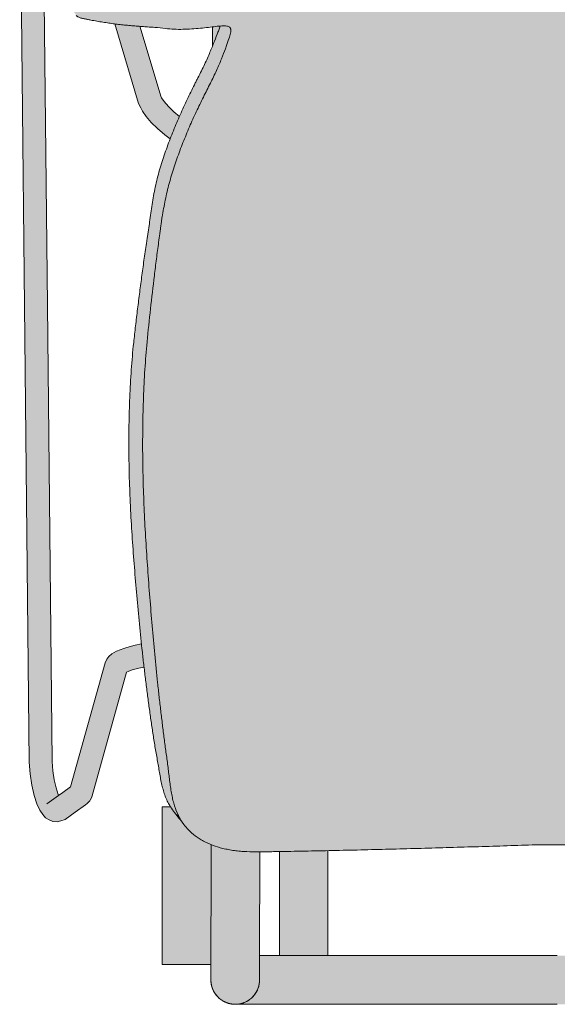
# Model space of a CAD drawing. Header units: centimetres. Extents: x -28 to 145, y -313 to 96.
# Tile 1 of 64: x -28 to 0, y -313 to -262. Entities that reach past the tile are written whole.
import ezdxf

# ---------------------------------------------------------------- set-up
doc = ezdxf.new("R2010")
doc.units = ezdxf.units.CM
doc.layers.add('Fill', color=7, linetype='Continuous', true_color=0xffffff)
doc.layers.add('Predefinito', color=7, linetype='Continuous', true_color=0x000000)
doc.layers.add('Main lines', color=7, linetype='Continuous', lineweight=13, true_color=0x000000)

# ---------------------------------------------------------------- blocks, each defined once
blk = doc.blocks.new('CB-298_Petal_Stacked_2D_Top')
at = {"layer": 'Fill'}
h = blk.add_hatch(color=256, dxfattribs=at)
h.paths.add_polyline_path([(-22.664, 54.303), (-24.446, 60.246), (-24.461, 60.288), (-24.485, 60.346), (-24.521, 60.411), (-24.568, 60.511), (-24.622, 60.593), (-25.675, 62.084), (-25.858, 62.256), (-26.025, 62.391), (-26.249, 62.454), (-26.455, 62.46), (-26.686, 62.425), (-26.868, 62.311), (-27.058, 62.139), (-27.173, 61.972), (-27.329, 61.666), (-27.459, 61.229), (-27.559, 60.668), (-27.618, 60.03), (-27.632, 59.372), (-27.385, 35.911), (-27.137, 12.45), (-27.09, 11.848), (-27.007, 11.264), (-26.893, 10.738), (-26.758, 10.305), (-26.604, 9.974), (-26.435, 9.754), (-26.305, 9.59), (-26.12, 9.491), (-25.931, 9.395), (-25.698, 9.375), (-25.518, 9.428), (-25.3, 9.505), (-24.775, 9.881), (-24.251, 10.256), (-24.163, 10.324), (-24.058, 10.432), (-24.029, 10.461), (-24.009, 10.49), (-23.942, 10.611), (-23.904, 10.719), (-22.135, 17.07), (-22.059, 17.111), (-21.847, 17.188), (-21.512, 17.281), (-21.242, 17.339), (-21.161, 16.661), (-21.07, 15.948), (-20.975, 15.24), (-20.877, 14.538), (-20.776, 13.846), (-20.664, 13.163), (-20.604, 12.825), (-20.544, 12.488), (-20.487, 12.155), (-20.432, 11.827), (-20.403, 11.665), (-20.373, 11.505), (-20.305, 11.198), (-20.225, 10.91), (-20.13, 10.64), (-20.018, 10.39), (-19.888, 10.159), (-19.585, 9.754), (-19.458, 9.597), (-19.414, 9.539), (-19.371, 9.481), (-19.327, 9.423), (-19.283, 9.365), (-19.239, 9.307), (-18.973, 8.984), (-18.608, 8.659), (-18.405, 8.517), (-18.188, 8.39), (-17.716, 8.177), (-17.185, 8.015), (-17.043, 7.982), (-16.898, 7.952), (-16.6, 7.904), (-16.289, 7.869), (-15.965, 7.849), (-15.285, 7.839), (-14.935, 7.842), (-14.583, 7.848), (-13.876, 7.861), (-13.164, 7.873), (-12.449, 7.886), (-11.731, 7.901), (-11.009, 7.916), (-10.284, 7.933), (-9.556, 7.95), (-8.827, 7.968), (-8.094, 7.987), (-7.36, 8.006), (-6.626, 8.027), (-5.891, 8.049), (-5.155, 8.071), (-4.419, 8.093), (-3.684, 8.114), (-3.356, 8.124), (-2.948, 8.137), (-2.212, 8.162), (-1.476, 8.185), (-1.102, 8.193), (-0.165, 8.205), (0, 8.206), (0.165, 8.205), (1.103, 8.193), (1.469, 8.185), (2.202, 8.162), (2.934, 8.137), (3.356, 8.124), (3.666, 8.114), (4.399, 8.093), (5.131, 8.072), (5.863, 8.05), (6.595, 8.028), (7.326, 8.007), (8.057, 7.988), (8.786, 7.969), (9.513, 7.951), (10.239, 7.934), (10.963, 7.917), (11.685, 7.901), (12.404, 7.887), (13.117, 7.874), (13.825, 7.862), (14.527, 7.849), (15.221, 7.839), (15.901, 7.846), (16.232, 7.864), (16.394, 7.879), (16.552, 7.897), (17.142, 8.004), (17.676, 8.162), (17.924, 8.261), (18.158, 8.374), (18.582, 8.639), (18.95, 8.961), (19.115, 9.145), (19.239, 9.307), (19.283, 9.365), (19.327, 9.423), (19.371, 9.481), (19.414, 9.539), (19.458, 9.597), (19.661, 9.843), (19.815, 10.047), (20.074, 10.508), (20.178, 10.769), (20.224, 10.907), (20.266, 11.052), (20.341, 11.353), (20.404, 11.668), (20.459, 11.993), (20.516, 12.326), (20.576, 12.666), (20.637, 13.01), (20.753, 13.702), (20.858, 14.401), (20.957, 15.107), (21.053, 15.818), (21.145, 16.533), (21.232, 17.252), (21.242, 17.339), (21.512, 17.281), (21.847, 17.188), (22.059, 17.111), (22.135, 17.07), (23.904, 10.719), (23.942, 10.611), (24.009, 10.49), (24.029, 10.461), (24.058, 10.432), (24.163, 10.324), (24.251, 10.256), (25.3, 9.505), (25.518, 9.428), (25.698, 9.375), (25.931, 9.395), (26.12, 9.491), (26.305, 9.59), (26.435, 9.754), (26.603, 9.973), (26.757, 10.304), (26.893, 10.735), (27.007, 11.261), (27.09, 11.844), (27.137, 12.45), (27.385, 35.911), (27.632, 59.372), (27.618, 60.03), (27.559, 60.668), (27.459, 61.229), (27.329, 61.666), (27.173, 61.972), (27.058, 62.139), (26.868, 62.311), (26.686, 62.425), (26.455, 62.46), (26.249, 62.454), (26.025, 62.391), (25.858, 62.256), (25.675, 62.084), (25.149, 61.338), (24.622, 60.593), (24.568, 60.511), (24.521, 60.411), (24.485, 60.346), (24.461, 60.288), (24.446, 60.246), (22.664, 54.303), (22.407, 54.522), (22.041, 54.823), (21.679, 55.113), (21.322, 55.393), (20.971, 55.666), (20.627, 55.935), (20.293, 56.202), (19.965, 56.467), (19.805, 56.596), (19.647, 56.724), (19.335, 56.983), (19.031, 57.249), (18.881, 57.386), (18.807, 57.456), (18.733, 57.527), (18.582, 57.676), (18.505, 57.755), (18.431, 57.839), (18.295, 58.02), (18.171, 58.214), (18.056, 58.422), (17.951, 58.646), (17.777, 59.136), (17.688, 59.397), (17.57, 59.654), (17.498, 59.781), (17.417, 59.905), (17.233, 60.137), (17.019, 60.344), (16.899, 60.438), (16.774, 60.523), (16.509, 60.664), (16.225, 60.766), (15.729, 60.903), (15.233, 61.036), (14.735, 61.164), (14.237, 61.288), (13.737, 61.408), (13.237, 61.523), (12.735, 61.634), (12.233, 61.741), (11.73, 61.843), (11.225, 61.941), (10.72, 62.035), (10.214, 62.125), (9.707, 62.21), (9.199, 62.291), (8.691, 62.368), (8.183, 62.44), (7.674, 62.508), (7.165, 62.571), (6.656, 62.63), (6.146, 62.685), (5.636, 62.735), (5.125, 62.781), (4.614, 62.823), (4.103, 62.86), (3.591, 62.893), (3.079, 62.921), (2.567, 62.945), (2.054, 62.965), (1.541, 62.98), (1.028, 62.991), (0.514, 62.998), (0, 63), (-0.514, 62.998), (-1.028, 62.991), (-1.542, 62.98), (-2.055, 62.965), (-2.568, 62.945), (-3.081, 62.921), (-3.594, 62.893), (-4.106, 62.86), (-4.618, 62.822), (-5.13, 62.781), (-5.642, 62.735), (-6.153, 62.684), (-6.665, 62.629), (-7.175, 62.57), (-7.685, 62.506), (-8.194, 62.438), (-8.703, 62.366), (-9.21, 62.29), (-9.717, 62.209), (-10.222, 62.124), (-10.727, 62.034), (-11.231, 61.94), (-11.734, 61.842), (-12.237, 61.74), (-12.738, 61.633), (-13.239, 61.522), (-13.739, 61.407), (-14.238, 61.288), (-14.736, 61.164), (-15.233, 61.036), (-15.729, 60.903), (-16.225, 60.766), (-16.509, 60.664), (-16.774, 60.523), (-16.899, 60.438), (-17.017, 60.345), (-17.232, 60.138), (-17.328, 60.025), (-17.417, 59.905), (-17.568, 59.657), (-17.688, 59.398), (-17.777, 59.136), (-17.953, 58.64), (-18.178, 58.202), (-18.307, 58.003), (-18.446, 57.822), (-18.52, 57.738), (-18.597, 57.66), (-18.747, 57.514), (-18.895, 57.374), (-19.044, 57.237), (-19.347, 56.973), (-19.658, 56.715), (-19.816, 56.588), (-19.975, 56.459), (-20.302, 56.195), (-20.635, 55.929), (-20.979, 55.661), (-21.329, 55.388), (-21.684, 55.109), (-22.044, 54.821), (-22.408, 54.521)], flags=0)
h.paths.add_polyline_path([(21.456, 50.276), (20.364, 46.638), (20.346, 46.598), (20.212, 46.408), (19.986, 46.152), (19.709, 45.883), (19.424, 45.639), (19.385, 45.728), (19.205, 46.127), (19.023, 46.516), (18.84, 46.896), (18.656, 47.265), (18.473, 47.624), (18.296, 47.975), (18.212, 48.147), (18.132, 48.315), (17.985, 48.638), (17.853, 48.944), (17.733, 49.232), (17.625, 49.502), (17.528, 49.75), (17.443, 49.974), (17.368, 50.173), (17.326, 50.289), (17.398, 50.283), (17.565, 50.266), (17.745, 50.245), (17.937, 50.222), (18.139, 50.199), (18.35, 50.177), (18.567, 50.157), (18.79, 50.14), (19.016, 50.128), (19.244, 50.121), (19.473, 50.12), (19.7, 50.127), (19.923, 50.141), (20.14, 50.164), (20.275, 50.181), (20.412, 50.195), (20.552, 50.208), (20.694, 50.219), (20.838, 50.23), (20.982, 50.24), (21.127, 50.25), (21.273, 50.261), (21.42, 50.273)], flags=0)
h.paths.add_polyline_path([(-19.424, 45.639), (-19.707, 45.882), (-19.985, 46.151), (-20.212, 46.407), (-20.346, 46.597), (-20.364, 46.638), (-21.455, 50.276), (-21.273, 50.261), (-20.982, 50.24), (-20.694, 50.219), (-20.412, 50.195), (-20.14, 50.164), (-19.923, 50.141), (-19.699, 50.127), (-19.472, 50.12), (-19.243, 50.121), (-19.014, 50.128), (-18.787, 50.14), (-18.564, 50.157), (-18.346, 50.177), (-18.136, 50.2), (-17.934, 50.223), (-17.742, 50.245), (-17.562, 50.266), (-17.395, 50.284), (-17.326, 50.289), (-17.366, 50.177), (-17.442, 49.976), (-17.527, 49.752), (-17.623, 49.507), (-17.73, 49.239), (-17.789, 49.096), (-17.851, 48.948), (-17.984, 48.64), (-18.131, 48.317), (-18.293, 47.981), (-18.469, 47.633), (-18.56, 47.453), (-18.653, 47.27), (-18.839, 46.897), (-19.023, 46.515), (-19.206, 46.125), (-19.385, 45.728)], flags=0)
h.paths.add_polyline_path([(-21.373, 18.526), (-21.693, 18.456), (-22.117, 18.34), (-22.283, 18.286), (-22.651, 18.152), (-22.893, 18.021), (-23.048, 17.876), (-23.154, 17.751), (-23.246, 17.55), (-25.021, 11.177), (-25.413, 10.897), (-25.637, 10.737), (-25.658, 10.782), (-25.766, 11.126), (-25.858, 11.545), (-25.924, 12.01), (-25.962, 12.484), (-26.21, 35.934), (-26.457, 59.384), (-26.445, 59.911), (-26.398, 60.423), (-26.318, 60.872), (-26.308, 60.904), (-25.592, 59.89), (-23.645, 53.399), (-23.701, 53.343), (-24.004, 53.029), (-24.302, 52.703), (-24.448, 52.535), (-24.593, 52.364), (-24.739, 52.191), (-24.885, 52.016), (-25.013, 51.836), (-25.064, 51.744), (-25.103, 51.651), (-25.125, 51.562), (-25.129, 51.477), (-25.115, 51.4), (-25.1, 51.365), (-25.081, 51.333), (-24.738, 50.859), (-24.693, 50.802), (-24.664, 50.778), (-24.632, 50.757), (-24.482, 50.697), (-24.313, 50.663), (-24.229, 50.646), (-24.147, 50.629), (-23.984, 50.596), (-23.662, 50.539), (-23.352, 50.488), (-23.052, 50.44), (-22.761, 50.398), (-22.744, 50.396), (-21.52, 46.316), (-21.411, 46.079), (-21.324, 45.91), (-21.135, 45.641), (-20.869, 45.339), (-20.542, 45.023), (-20.164, 44.698), (-19.897, 44.493), (-19.898, 44.492), (-20.056, 44.069), (-20.206, 43.644), (-20.346, 43.215), (-20.475, 42.782), (-20.589, 42.344), (-20.688, 41.9), (-20.773, 41.453), (-20.848, 41.005), (-20.914, 40.559), (-20.969, 40.113), (-20.999, 39.891), (-21.033, 39.671), (-21.069, 39.453), (-21.105, 39.234), (-21.169, 38.795), (-21.23, 38.356), (-21.29, 37.919), (-21.35, 37.482), (-21.408, 37.047), (-21.465, 36.612), (-21.521, 36.179), (-21.575, 35.745), (-21.627, 35.312), (-21.678, 34.879), (-21.727, 34.447), (-21.774, 34.014), (-21.841, 33.315), (-21.897, 32.614), (-21.941, 31.908), (-21.975, 31.199), (-22, 30.487), (-22.015, 29.771), (-22.022, 29.051), (-22.021, 28.327), (-22.011, 27.599), (-21.992, 26.868), (-21.965, 26.134), (-21.932, 25.401), (-21.891, 24.667), (-21.844, 23.934), (-21.792, 23.201), (-21.736, 22.469), (-21.677, 21.738), (-21.614, 21.008), (-21.548, 20.279), (-21.479, 19.552), (-21.405, 18.827)], flags=0)
h.paths.add_polyline_path([(19.897, 44.493), (20.162, 44.697), (20.541, 45.022), (20.868, 45.338), (21.135, 45.641), (21.324, 45.91), (21.411, 46.079), (21.52, 46.316), (22.744, 50.396), (22.762, 50.398), (23.056, 50.441), (23.357, 50.489), (23.67, 50.54), (23.993, 50.597), (24.157, 50.632), (24.24, 50.649), (24.325, 50.665), (24.494, 50.701), (24.643, 50.763), (24.701, 50.81), (25.064, 51.312), (25.105, 51.374), (25.126, 51.449), (25.128, 51.532), (25.112, 51.622), (25.078, 51.714), (25.03, 51.807), (24.905, 51.99), (24.759, 52.168), (24.611, 52.343), (24.464, 52.516), (24.317, 52.686), (24.016, 53.016), (23.711, 53.334), (23.644, 53.399), (25.592, 59.89), (26.089, 60.594), (26.308, 60.904), (26.318, 60.872), (26.398, 60.423), (26.445, 59.911), (26.457, 59.384), (26.21, 35.934), (25.962, 12.484), (25.925, 12.014), (25.858, 11.548), (25.767, 11.128), (25.658, 10.783), (25.637, 10.737), (25.021, 11.177), (23.246, 17.55), (23.154, 17.751), (23.048, 17.876), (22.893, 18.021), (22.651, 18.152), (22.283, 18.286), (22.117, 18.34), (21.693, 18.456), (21.373, 18.526), (21.392, 18.7), (21.466, 19.429), (21.537, 20.162), (21.604, 20.896), (21.668, 21.63), (21.728, 22.364), (21.785, 23.098), (21.837, 23.831), (21.885, 24.564), (21.926, 25.297), (21.961, 26.03), (21.989, 26.762), (22.008, 27.494), (22.02, 28.225), (22.023, 28.956), (22.016, 29.687), (22.001, 30.417), (21.977, 31.146), (21.943, 31.871), (21.898, 32.591), (21.842, 33.305), (21.774, 34.014), (21.727, 34.446), (21.678, 34.879), (21.627, 35.311), (21.575, 35.744), (21.521, 36.177), (21.465, 36.61), (21.408, 37.044), (21.35, 37.479), (21.291, 37.915), (21.231, 38.352), (21.17, 38.79), (21.105, 39.228), (21.034, 39.666), (21.016, 39.775), (21, 39.885), (20.97, 40.106), (20.943, 40.329), (20.914, 40.553), (20.849, 41.001), (20.774, 41.447), (20.69, 41.891), (20.592, 42.332), (20.478, 42.77), (20.35, 43.204), (20.209, 43.635), (20.058, 44.063), (19.899, 44.487)], flags=0)
for points in [[(-17.72, 49.265), (-17.718, 50.247), (-17.522, 50.27), (-17.326, 50.289)], [(19.188, 9.238), (19.195, 9.247), (19.428, 9.552), (19.668, 9.851), (19.725, 9.923), (19.78, 9.997), (19.833, 10.073), (19.883, 10.15), (20.305, 10.15), (20.305, 2.05), (17.804, 2.05), (17.805, 1.25), (17.805, 1.247), (17.796, 1.097), (17.766, 0.942), (17.716, 0.787), (17.644, 0.636), (17.55, 0.494), (17.437, 0.364), (17.307, 0.251), (17.164, 0.158), (17.013, 0.087), (16.857, 0.037), (16.703, 0.009), (16.557, 0), (16.555, 0), (-16.555, 0), (-16.557, 0), (-16.703, 0.009), (-16.857, 0.037), (-17.013, 0.087), (-17.164, 0.158), (-17.307, 0.251), (-17.437, 0.364), (-17.55, 0.494), (-17.644, 0.636), (-17.716, 0.787), (-17.766, 0.942), (-17.796, 1.097), (-17.805, 1.247), (-17.805, 1.25), (-17.804, 2.05), (-20.305, 2.05), (-20.305, 10.15), (-19.883, 10.15), (-19.833, 10.073), (-19.78, 9.997), (-19.725, 9.923), (-19.668, 9.851), (-19.425, 9.547), (-19.188, 9.238), (-19.137, 9.172), (-19.084, 9.107), (-19.029, 9.044), (-18.973, 8.983), (-18.93, 8.94), (-18.887, 8.897), (-18.843, 8.855), (-18.798, 8.814), (-18.752, 8.774), (-18.705, 8.735), (-18.657, 8.696), (-18.608, 8.658), (-18.559, 8.622), (-18.508, 8.586), (-18.457, 8.551), (-18.405, 8.517), (-18.352, 8.483), (-18.298, 8.451), (-18.244, 8.42), (-18.188, 8.389), (-18.093, 8.34), (-17.995, 8.293), (-17.895, 8.248), (-17.793, 8.206), (-17.721, 8.178), (-17.649, 8.152), (-17.575, 8.126), (-17.499, 8.102), (-17.345, 8.056), (-17.185, 8.014), (-17.043, 7.981), (-16.898, 7.951), (-16.75, 7.925), (-16.6, 7.903), (-16.446, 7.884), (-16.289, 7.868), (-16.129, 7.856), (-15.965, 7.848), (-15.634, 7.839), (-15.294, 7.838), (-15.303, 2.5), (-14.286, 2.5), (-14.286, 7.852), (-11.786, 7.899), (-11.786, 2.5), (11.786, 2.5), (11.786, 7.899), (14.286, 7.852), (14.286, 2.5), (15.303, 2.5), (15.294, 7.838), (15.599, 7.839), (15.901, 7.845), (16.067, 7.853), (16.232, 7.863), (16.394, 7.878), (16.552, 7.896), (16.706, 7.918), (16.855, 7.943), (17.001, 7.972), (17.142, 8.004), (17.281, 8.038), (17.416, 8.076), (17.548, 8.117), (17.676, 8.162), (17.793, 8.206), (17.859, 8.233), (17.924, 8.261), (17.984, 8.288), (18.043, 8.315), (18.101, 8.344), (18.158, 8.373), (18.215, 8.404), (18.27, 8.435), (18.324, 8.467), (18.377, 8.499), (18.43, 8.533), (18.481, 8.567), (18.532, 8.602), (18.582, 8.639), (18.631, 8.675), (18.679, 8.713), (18.726, 8.752), (18.773, 8.792), (18.818, 8.832), (18.863, 8.874), (18.907, 8.917), (18.95, 8.96), (18.993, 9.005), (19.034, 9.05), (19.075, 9.097), (19.115, 9.145), (19.152, 9.191)]]:
    blk.add_hatch(color=256, dxfattribs=at).paths.add_polyline_path(points, flags=0)
at = {"layer": 'Main lines'}
for points in [[(-27.632, 59.371), (-27.385, 35.91), (-27.137, 12.45), (-27.09, 11.847), (-27.007, 11.263), (-26.893, 10.737), (-26.758, 10.305), (-26.604, 9.973), (-26.435, 9.753), (-26.305, 9.589), (-26.12, 9.49), (-25.931, 9.394), (-25.698, 9.374), (-25.518, 9.427), (-25.3, 9.504), (-24.775, 9.88), (-24.251, 10.256), (-24.163, 10.323), (-24.058, 10.431), (-24.029, 10.46), (-24.009, 10.489), (-23.942, 10.61), (-23.904, 10.718), (-22.135, 17.069), (-22.059, 17.11), (-21.847, 17.188), (-21.512, 17.28), (-21.242, 17.339)], [(-21.374, 18.525), (-21.693, 18.456), (-22.117, 18.339), (-22.283, 18.285), (-22.651, 18.151), (-22.893, 18.02), (-23.048, 17.875), (-23.154, 17.75), (-23.246, 17.549), (-25.021, 11.177), (-25.413, 10.896), (-25.637, 10.736), (-25.658, 10.781), (-25.766, 11.125), (-25.858, 11.544), (-25.924, 12.009), (-25.962, 12.483), (-26.21, 35.933), (-26.457, 59.383)], [(-22.744, 50.394), (-21.52, 46.315), (-21.411, 46.078), (-21.324, 45.909), (-21.135, 45.64), (-20.869, 45.338), (-20.542, 45.022), (-20.164, 44.697), (-19.897, 44.493)], [(-22.744, 50.394), (-21.52, 46.315), (-21.411, 46.078), (-21.324, 45.909), (-21.135, 45.64), (-20.869, 45.338), (-20.542, 45.022), (-20.164, 44.697), (-19.897, 44.493)], [(-19.424, 45.638), (-19.707, 45.881), (-19.985, 46.15), (-20.212, 46.406), (-20.346, 46.597), (-20.364, 46.637), (-21.455, 50.275)], [(-19.424, 45.638), (-19.707, 45.881), (-19.985, 46.15), (-20.212, 46.406), (-20.346, 46.597), (-20.364, 46.637), (-21.455, 50.275)], [(-25.637, 10.736), (-26.233, 10.308)]]:
    blk.add_lwpolyline(points, dxfattribs=at)
for points, degree, knots in [([(-22.475, 50.362), (-22.569, 50.372), (-22.664, 50.384), (-22.857, 50.41), (-22.954, 50.424), (-23.151, 50.455), (-23.25, 50.471), (-23.453, 50.504), (-23.557, 50.521), (-23.768, 50.556), (-23.876, 50.573), (-24.038, 50.605), (-24.092, 50.617), (-24.174, 50.634), (-24.202, 50.64), (-24.257, 50.651), (-24.285, 50.656), (-24.37, 50.672), (-24.428, 50.682), (-24.537, 50.711), (-24.588, 50.73), (-24.643, 50.762), (-24.654, 50.769), (-24.674, 50.784), (-24.684, 50.792), (-24.704, 50.812), (-24.714, 50.823), (-24.723, 50.836)], 3, [0, 0, 0, 0, 0.50457, 0.50457, 1.009141, 1.009141, 1.513711, 1.513711, 2.018281, 2.018281, 2.522852, 2.522852, 2.775137, 2.775137, 2.901279, 2.901279, 3.027422, 3.027422, 3.279707, 3.279707, 3.531992, 3.531992, 3.595064, 3.595064, 3.658135, 3.658135, 3.737357, 3.737357, 3.737357, 3.737357]), ([(-20.14, 50.164), (-20.318, 50.187), (-20.504, 50.204), (-20.789, 50.225), (-20.885, 50.232), (-21.079, 50.246), (-21.176, 50.253), (-21.371, 50.268), (-21.469, 50.276), (-21.666, 50.291), (-21.765, 50.299), (-21.965, 50.315), (-22.066, 50.324), (-22.268, 50.342), (-22.371, 50.351), (-22.475, 50.362)], 3, [0, 0, 0, 0, 1.111898, 1.111898, 1.667847, 1.667847, 2.223796, 2.223796, 2.779745, 2.779745, 3.335694, 3.335694, 3.891643, 3.891643, 4.447592, 4.447592, 4.447592, 4.447592]), ([(-21.774, 34.013), (-21.743, 34.301), (-21.711, 34.59), (-21.645, 35.167), (-21.61, 35.456), (-21.539, 36.033), (-21.503, 36.322), (-21.428, 36.901), (-21.389, 37.191), (-21.31, 37.772), (-21.271, 38.063), (-21.21, 38.501), (-21.19, 38.648), (-21.149, 38.94), (-21.127, 39.087), (-21.093, 39.306), (-21.081, 39.379), (-21.057, 39.525), (-21.045, 39.598), (-21.021, 39.743), (-21.009, 39.817), (-20.988, 39.964), (-20.978, 40.038), (-20.95, 40.26), (-20.933, 40.409), (-20.894, 40.707), (-20.872, 40.856), (-20.824, 41.153), (-20.8, 41.303), (-20.747, 41.601), (-20.719, 41.751), (-20.628, 42.197), (-20.556, 42.491), (-20.394, 43.071), (-20.303, 43.358), (-20.109, 43.928), (-20.006, 44.21), (-19.844, 44.631), (-19.788, 44.771), (-19.676, 45.048), (-19.619, 45.186), (-19.503, 45.458), (-19.445, 45.593), (-19.326, 45.86), (-19.266, 45.993), (-19.085, 46.387), (-18.962, 46.644), (-18.777, 47.022), (-18.715, 47.147), (-18.622, 47.331), (-18.591, 47.392), (-18.53, 47.513), (-18.499, 47.573), (-18.408, 47.75), (-18.349, 47.866), (-18.236, 48.095), (-18.182, 48.207), (-18.028, 48.536), (-17.935, 48.747), (-17.83, 48.998), (-17.809, 49.047), (-17.769, 49.144), (-17.749, 49.191), (-17.693, 49.331), (-17.657, 49.42), (-17.556, 49.677), (-17.495, 49.834), (-17.415, 50.046), (-17.39, 50.113), (-17.352, 50.215), (-17.338, 50.253), (-17.326, 50.289)], 3, [0, 0, 0, 0, 0.909963, 0.909963, 1.819926, 1.819926, 2.729889, 2.729889, 3.639852, 3.639852, 4.549815, 4.549815, 5.004797, 5.004797, 5.459778, 5.459778, 5.687269, 5.687269, 5.91476, 5.91476, 6.14225, 6.14225, 6.369741, 6.369741, 6.824723, 6.824723, 7.279704, 7.279704, 7.734686, 7.734686, 8.189667, 8.189667, 9.09963, 9.09963, 10.009593, 10.009593, 10.919556, 10.919556, 11.374538, 11.374538, 11.829519, 11.829519, 12.284501, 12.284501, 12.739482, 12.739482, 13.649445, 13.649445, 14.104427, 14.104427, 14.331917, 14.331917, 14.559408, 14.559408, 15.01439, 15.01439, 15.469371, 15.469371, 16.379334, 16.379334, 16.606825, 16.606825, 16.834316, 16.834316, 17.289297, 17.289297, 18.19926, 18.19926, 18.654242, 18.654242, 18.937201, 18.937201, 18.937201, 18.937201]), ([(-21.085, 34.05), (-21.03, 34.617), (-20.971, 35.184), (-20.845, 36.32), (-20.78, 36.889), (-20.675, 37.745), (-20.64, 38.031), (-20.585, 38.46), (-20.567, 38.604), (-20.53, 38.89), (-20.51, 39.034), (-20.471, 39.322), (-20.451, 39.466), (-20.422, 39.682), (-20.413, 39.754), (-20.394, 39.899), (-20.384, 39.971), (-20.364, 40.115), (-20.354, 40.187), (-20.333, 40.331), (-20.321, 40.403), (-20.286, 40.619), (-20.261, 40.764), (-20.208, 41.053), (-20.18, 41.197), (-20.121, 41.485), (-20.089, 41.628), (-20.022, 41.914), (-19.986, 42.057), (-19.91, 42.341), (-19.87, 42.482), (-19.743, 42.905), (-19.65, 43.185), (-19.503, 43.603), (-19.452, 43.742), (-19.348, 44.02), (-19.295, 44.158), (-19.133, 44.568), (-19.022, 44.837), (-18.851, 45.235), (-18.793, 45.366), (-18.676, 45.626), (-18.617, 45.755), (-18.497, 46.011), (-18.437, 46.138), (-18.315, 46.389), (-18.254, 46.514), (-18.131, 46.76), (-18.07, 46.88), (-17.95, 47.116), (-17.89, 47.231), (-17.776, 47.458), (-17.721, 47.57), (-17.615, 47.79), (-17.565, 47.898), (-17.47, 48.11), (-17.424, 48.214), (-17.338, 48.414), (-17.298, 48.511), (-17.186, 48.789), (-17.12, 48.961), (-17.032, 49.196), (-17.005, 49.27), (-16.967, 49.377), (-16.955, 49.411), (-16.931, 49.478), (-16.92, 49.51), (-16.867, 49.666), (-16.833, 49.772), (-16.787, 49.951), (-16.775, 50.025), (-16.779, 50.101), (-16.781, 50.115), (-16.787, 50.142), (-16.791, 50.154), (-16.8, 50.177), (-16.806, 50.187), (-16.812, 50.196)], 3, [0, 0, 0, 0, 1.778372, 1.778372, 3.556743, 3.556743, 4.445929, 4.445929, 4.890522, 4.890522, 5.335115, 5.335115, 5.779707, 5.779707, 6.002004, 6.002004, 6.2243, 6.2243, 6.446597, 6.446597, 6.668893, 6.668893, 7.113486, 7.113486, 7.558079, 7.558079, 8.002672, 8.002672, 8.447265, 8.447265, 8.891858, 8.891858, 9.781043, 9.781043, 10.225636, 10.225636, 10.670229, 10.670229, 11.559415, 11.559415, 12.004008, 12.004008, 12.448601, 12.448601, 12.893194, 12.893194, 13.337786, 13.337786, 13.782379, 13.782379, 14.226972, 14.226972, 14.671565, 14.671565, 15.116158, 15.116158, 15.560751, 15.560751, 16.005344, 16.005344, 16.89453, 16.89453, 17.339122, 17.339122, 17.561419, 17.561419, 17.783715, 17.783715, 18.672901, 18.672901, 19.562087, 19.562087, 19.784383, 19.784383, 20.00668, 20.00668, 20.218858, 20.218858, 20.218858, 20.218858]), ([(-16.812, 50.196), (-16.819, 50.207), (-16.827, 50.216), (-16.873, 50.258), (-16.926, 50.278), (-17.028, 50.293), (-17.066, 50.296), (-17.149, 50.298), (-17.195, 50.297), (-17.339, 50.289), (-17.446, 50.278), (-17.678, 50.253), (-17.802, 50.237), (-18.065, 50.206), (-18.203, 50.191), (-18.632, 50.148), (-18.937, 50.125), (-19.396, 50.117), (-19.549, 50.119), (-19.85, 50.133), (-19.998, 50.145), (-20.14, 50.164)], 3, [20.218858, 20.218858, 20.218858, 20.218858, 20.451273, 20.451273, 21.340458, 21.340458, 21.785051, 21.785051, 22.229644, 22.229644, 23.11883, 23.11883, 24.008016, 24.008016, 24.897201, 24.897201, 26.675573, 26.675573, 27.564759, 27.564759, 28.453944, 28.453944, 28.453944, 28.453944]), ([(-19.668, 9.851), (-19.747, 9.947), (-19.82, 10.049), (-19.933, 10.231), (-19.977, 10.308), (-20.058, 10.47), (-20.096, 10.553), (-20.165, 10.726), (-20.196, 10.816), (-20.253, 11.002), (-20.28, 11.098), (-20.329, 11.296), (-20.352, 11.399), (-20.384, 11.557), (-20.394, 11.61), (-20.413, 11.718), (-20.422, 11.772), (-20.45, 11.935), (-20.468, 12.044), (-20.505, 12.265), (-20.525, 12.376), (-20.564, 12.599), (-20.584, 12.711), (-20.624, 12.936), (-20.644, 13.049), (-20.703, 13.388), (-20.741, 13.616), (-20.811, 14.074), (-20.844, 14.305), (-20.91, 14.77), (-20.943, 15.004), (-21.007, 15.474), (-21.039, 15.71), (-21.101, 16.184), (-21.131, 16.422), (-21.19, 16.899), (-21.219, 17.139), (-21.274, 17.62), (-21.302, 17.861), (-21.381, 18.584), (-21.431, 19.067), (-21.526, 20.036), (-21.571, 20.521), (-21.657, 21.493), (-21.698, 21.98), (-21.775, 22.956), (-21.811, 23.445), (-21.877, 24.422), (-21.907, 24.911), (-21.944, 25.644), (-21.955, 25.889), (-21.976, 26.378), (-21.984, 26.623), (-22.007, 27.356), (-22.017, 27.842), (-22.025, 28.81), (-22.023, 29.291), (-22.008, 30.249), (-21.994, 30.725), (-21.955, 31.672), (-21.93, 32.144), (-21.864, 33.082), (-21.823, 33.548), (-21.774, 34.013)], 3, [21.512334, 21.512334, 21.512334, 21.512334, 22.058009, 22.058009, 22.425642, 22.425642, 22.793275, 22.793275, 23.160909, 23.160909, 23.528542, 23.528542, 23.896176, 23.896176, 24.079993, 24.079993, 24.263809, 24.263809, 24.631443, 24.631443, 24.999076, 24.999076, 25.36671, 25.36671, 25.734343, 25.734343, 26.46961, 26.46961, 27.204877, 27.204877, 27.940144, 27.940144, 28.675411, 28.675411, 29.410678, 29.410678, 30.145945, 30.145945, 30.881212, 30.881212, 32.351746, 32.351746, 33.82228, 33.82228, 35.292814, 35.292814, 36.763348, 36.763348, 38.233881, 38.233881, 38.969148, 38.969148, 39.704415, 39.704415, 41.174949, 41.174949, 42.645483, 42.645483, 44.116017, 44.116017, 45.586551, 45.586551, 47.057085, 47.057085, 47.057085, 47.057085]), ([(-19.188, 9.238), (-19.22, 9.28), (-19.25, 9.323), (-19.326, 9.437), (-19.37, 9.509), (-19.453, 9.66), (-19.493, 9.739), (-19.603, 9.983), (-19.665, 10.156), (-19.742, 10.434), (-19.765, 10.53), (-19.806, 10.728), (-19.825, 10.83), (-19.86, 11.04), (-19.877, 11.146), (-19.908, 11.363), (-19.922, 11.474), (-19.949, 11.696), (-19.962, 11.809), (-19.989, 12.037), (-20.003, 12.151), (-20.033, 12.381), (-20.049, 12.497), (-20.081, 12.728), (-20.098, 12.844), (-20.147, 13.193), (-20.178, 13.426), (-20.238, 13.895), (-20.267, 14.131), (-20.325, 14.607), (-20.353, 14.845), (-20.41, 15.325), (-20.438, 15.567), (-20.493, 16.051), (-20.519, 16.293), (-20.596, 17.02), (-20.645, 17.506), (-20.737, 18.478), (-20.781, 18.965), (-20.864, 19.941), (-20.905, 20.429), (-20.982, 21.406), (-21.019, 21.895), (-21.089, 22.874), (-21.121, 23.364), (-21.18, 24.346), (-21.207, 24.837), (-21.252, 25.821), (-21.27, 26.314), (-21.298, 27.302), (-21.307, 27.794), (-21.314, 28.772), (-21.313, 29.26), (-21.3, 30.23), (-21.288, 30.712), (-21.252, 31.673), (-21.229, 32.152), (-21.168, 33.104), (-21.131, 33.578), (-21.085, 34.05)], 3, [-26.086557, -26.086557, -26.086557, -26.086557, -25.852384, -25.852384, -25.483065, -25.483065, -25.113745, -25.113745, -24.375105, -24.375105, -24.005785, -24.005785, -23.636466, -23.636466, -23.267146, -23.267146, -22.897826, -22.897826, -22.528506, -22.528506, -22.159187, -22.159187, -21.789867, -21.789867, -21.420547, -21.420547, -20.681907, -20.681907, -19.943268, -19.943268, -19.204628, -19.204628, -18.465989, -18.465989, -17.727349, -17.727349, -16.25007, -16.25007, -14.772791, -14.772791, -13.295512, -13.295512, -11.818233, -11.818233, -10.340954, -10.340954, -8.863675, -8.863675, -7.386396, -7.386396, -5.909116, -5.909116, -4.431837, -4.431837, -2.954558, -2.954558, -1.477279, -1.477279, 0, 0, 0, 0]), ([(-19.188, 9.238), (-19.201, 9.256), (-19.214, 9.273), (-19.227, 9.29), (-19.37, 9.48), (-19.517, 9.667), (-19.668, 9.851)], 3, [0.0083561, 0.0083561, 0.0083561, 0.0083561, 0.0772892, 0.0772892, 0.0772892, 0.8388088, 0.8388088, 0.8388088, 0.8388088]), ([(-19.402, 9.568), (-19.466, 9.627), (-19.526, 9.689), (-19.61, 9.782), (-19.635, 9.81), (-19.659, 9.84)], 3, [20.9362444, 20.9362444, 20.9362444, 20.9362444, 21.3227416, 21.3227416, 21.4905819, 21.4905819, 21.4905819, 21.4905819]), ([(0, 8.205), (-0.492, 8.205), (-0.984, 8.198), (-1.967, 8.171), (-2.457, 8.152), (-3.193, 8.128), (-3.438, 8.12), (-3.929, 8.106), (-4.174, 8.099), (-4.91, 8.078), (-5.4, 8.063), (-6.136, 8.041), (-6.381, 8.033), (-6.871, 8.019), (-7.116, 8.012), (-7.85, 7.992), (-8.339, 7.979), (-9.314, 7.955), (-9.8, 7.943), (-10.768, 7.92), (-11.251, 7.91), (-11.971, 7.895), (-12.211, 7.89), (-12.688, 7.881), (-12.927, 7.877), (-13.402, 7.868), (-13.639, 7.864), (-14.112, 7.856), (-14.348, 7.851), (-14.701, 7.845), (-14.818, 7.843), (-15.052, 7.84), (-15.169, 7.839), (-15.517, 7.837), (-15.745, 7.838), (-16.075, 7.852), (-16.183, 7.859), (-16.395, 7.877), (-16.498, 7.889), (-16.701, 7.917), (-16.8, 7.933), (-16.947, 7.961), (-16.995, 7.971), (-17.091, 7.991), (-17.138, 8.002), (-17.56, 8.106), (-17.891, 8.229), (-18.262, 8.429), (-18.335, 8.472), (-18.475, 8.561), (-18.543, 8.609), (-18.74, 8.758), (-18.861, 8.866), (-19.049, 9.064), (-19.121, 9.148), (-19.188, 9.238)], 3, [-47.272931, -47.272931, -47.272931, -47.272931, -45.795652, -45.795652, -44.318373, -44.318373, -43.579734, -43.579734, -42.841094, -42.841094, -41.363815, -41.363815, -40.625175, -40.625175, -39.886536, -39.886536, -38.409257, -38.409257, -36.931978, -36.931978, -35.454699, -35.454699, -34.716059, -34.716059, -33.977419, -33.977419, -33.23878, -33.23878, -32.50014, -32.50014, -32.130821, -32.130821, -31.761501, -31.761501, -31.022861, -31.022861, -30.653541, -30.653541, -30.284222, -30.284222, -29.914902, -29.914902, -29.730242, -29.730242, -29.545582, -29.545582, -28.068303, -28.068303, -27.698983, -27.698983, -27.329663, -27.329663, -26.591024, -26.591024, -26.086557, -26.086557, -26.086557, -26.086557]), ([(19.188, 9.238), (19.164, 9.207), (19.14, 9.175), (19.062, 9.08), (19.007, 9.019), (18.836, 8.843), (18.713, 8.736), (18.45, 8.541), (18.309, 8.453), (18.083, 8.334), (18.005, 8.296), (17.844, 8.225), (17.761, 8.192), (17.507, 8.1), (17.329, 8.048), (16.956, 7.959), (16.76, 7.923), (16.5, 7.89), (16.447, 7.884), (16.34, 7.873), (16.286, 7.868), (16.123, 7.855), (16.012, 7.849), (15.678, 7.837), (15.45, 7.837), (14.992, 7.84), (14.76, 7.844), (14.294, 7.852), (14.06, 7.856), (13.59, 7.865), (13.354, 7.869), (12.88, 7.878), (12.643, 7.882), (12.165, 7.891), (11.925, 7.896), (11.445, 7.906), (11.204, 7.911), (10.722, 7.922), (10.481, 7.927), (9.756, 7.944), (9.271, 7.956), (8.3, 7.981), (7.814, 7.993), (7.083, 8.013), (6.839, 8.02), (6.351, 8.034), (6.107, 8.041), (5.375, 8.064), (4.887, 8.078), (4.155, 8.099), (3.91, 8.106), (3.422, 8.121), (3.178, 8.128), (2.446, 8.152), (1.957, 8.171), (0.98, 8.198), (0.49, 8.205), (0, 8.205)], 3, [-21.227051, -21.227051, -21.227051, -21.227051, -21.050357, -21.050357, -20.681052, -20.681052, -19.942443, -19.942443, -19.203834, -19.203834, -18.83453, -18.83453, -18.465225, -18.465225, -17.726616, -17.726616, -16.988007, -16.988007, -16.803355, -16.803355, -16.618703, -16.618703, -16.249398, -16.249398, -15.510789, -15.510789, -14.77218, -14.77218, -14.033571, -14.033571, -13.294962, -13.294962, -12.556353, -12.556353, -11.817744, -11.817744, -11.079135, -11.079135, -10.340526, -10.340526, -8.863308, -8.863308, -7.38609, -7.38609, -6.647481, -6.647481, -5.908872, -5.908872, -4.431654, -4.431654, -3.693045, -3.693045, -2.954436, -2.954436, -1.477218, -1.477218, 0, 0, 0, 0]), ([(-17.793, 8.206), (-17.793, 8.098), (-17.793, 7.989), (-17.794, 7.88), (-17.794, 7.659), (-17.794, 7.436), (-17.795, 7.214), (-17.795, 6.989), (-17.796, 6.764), (-17.796, 6.54), (-17.796, 6.315), (-17.797, 6.092), (-17.797, 5.871), (-17.798, 5.651), (-17.798, 5.433), (-17.798, 5.22), (-17.799, 5.008), (-17.799, 4.8), (-17.799, 4.598), (-17.8, 4.399), (-17.8, 4.205), (-17.8, 4.018), (-17.801, 3.834), (-17.801, 3.657), (-17.801, 3.487), (-17.802, 3.317), (-17.802, 3.154), (-17.802, 3), (-17.802, 2.844), (-17.803, 2.695), (-17.803, 2.557), (-17.803, 2.417), (-17.803, 2.287), (-17.804, 2.167), (-17.804, 2.047), (-17.804, 1.937), (-17.804, 1.84), (-17.804, 1.742), (-17.805, 1.656), (-17.805, 1.581), (-17.805, 1.508), (-17.805, 1.446), (-17.805, 1.397), (-17.805, 1.348), (-17.805, 1.312), (-17.805, 1.288), (-17.805, 1.286), (-17.805, 1.284), (-17.805, 1.282), (-17.805, 1.28), (-17.805, 1.278), (-17.805, 1.277), (-17.805, 1.275), (-17.805, 1.273), (-17.805, 1.272), (-17.805, 1.27), (-17.805, 1.269), (-17.805, 1.268), (-17.805, 1.266), (-17.805, 1.265), (-17.805, 1.264), (-17.805, 1.263), (-17.805, 1.262), (-17.805, 1.261), (-17.805, 1.26), (-17.805, 1.259), (-17.805, 1.258), (-17.805, 1.257), (-17.805, 1.256), (-17.805, 1.255), (-17.805, 1.253), (-17.805, 1.251), (-17.805, 1.25)], 3, [3.25948, 3.25948, 3.25948, 3.25948, 6.549732, 6.549732, 6.549732, 13.223336, 13.223336, 13.223336, 19.982214, 19.982214, 19.982214, 26.784443, 26.784443, 26.784443, 33.586635, 33.586635, 33.586635, 40.345614, 40.345614, 40.345614, 47.019113, 47.019113, 47.019113, 53.568815, 53.568815, 53.568815, 60.118534, 60.118534, 60.118534, 66.792143, 66.792143, 66.792143, 73.551038, 73.551038, 73.551038, 80.353304, 80.353304, 80.353304, 87.155559, 87.155559, 87.155559, 93.914643, 93.914643, 93.914643, 100.58833, 100.58833, 100.58833, 101.58833, 101.58833, 101.58833, 102.58833, 102.58833, 102.58833, 103.58833, 103.58833, 103.58833, 104.58833, 104.58833, 104.58833, 105.58833, 105.58833, 105.58833, 106.58833, 106.58833, 106.58833, 107.58833, 107.58833, 107.58833, 108.58833, 108.58833, 108.58833, 109.58833, 109.58833, 109.58833, 109.58833]), ([(-15.305, 1.251), (-15.305, 1.251), (-15.305, 1.251), (-15.305, 1.251), (-15.305, 1.252), (-15.305, 1.252), (-15.305, 1.253), (-15.305, 1.253), (-15.305, 1.254), (-15.305, 1.255), (-15.305, 1.256), (-15.305, 1.256), (-15.305, 1.257), (-15.305, 1.258), (-15.305, 1.259), (-15.305, 1.26), (-15.305, 1.262), (-15.305, 1.263), (-15.305, 1.264), (-15.305, 1.266), (-15.305, 1.267), (-15.305, 1.268), (-15.305, 1.27), (-15.305, 1.271), (-15.305, 1.273), (-15.305, 1.275), (-15.305, 1.276), (-15.305, 1.278), (-15.305, 1.28), (-15.305, 1.282), (-15.305, 1.284), (-15.305, 1.308), (-15.305, 1.344), (-15.305, 1.393), (-15.305, 1.442), (-15.305, 1.504), (-15.305, 1.577), (-15.305, 1.651), (-15.304, 1.737), (-15.304, 1.835), (-15.304, 1.933), (-15.304, 2.042), (-15.304, 2.163), (-15.303, 2.282), (-15.303, 2.412), (-15.303, 2.553), (-15.303, 2.691), (-15.302, 2.839), (-15.302, 2.996), (-15.302, 3.15), (-15.302, 3.312), (-15.301, 3.482), (-15.301, 3.652), (-15.301, 3.83), (-15.3, 4.013), (-15.3, 4.201), (-15.3, 4.395), (-15.299, 4.594), (-15.299, 4.796), (-15.299, 5.003), (-15.298, 5.215), (-15.298, 5.429), (-15.298, 5.646), (-15.297, 5.867), (-15.297, 6.087), (-15.296, 6.311), (-15.296, 6.536), (-15.296, 6.759), (-15.295, 6.984), (-15.295, 7.209), (-15.294, 7.419), (-15.294, 7.629), (-15.294, 7.838)], 3, [2, 2, 2, 2, 3, 3, 3, 4, 4, 4, 5, 5, 5, 6, 6, 6, 7, 7, 7, 8, 8, 8, 9, 9, 9, 10, 10, 10, 11, 11, 11, 12, 12, 12, 18.673274, 18.673274, 18.673274, 25.432112, 25.432112, 25.432112, 32.234203, 32.234203, 32.234203, 39.036353, 39.036353, 39.036353, 45.795163, 45.795163, 45.795163, 52.468708, 52.468708, 52.468708, 59.018378, 59.018378, 59.018378, 65.568039, 65.568039, 65.568039, 72.2415, 72.2415, 72.2415, 79.000443, 79.000443, 79.000443, 85.802597, 85.802597, 85.802597, 92.604783, 92.604783, 92.604783, 99.363611, 99.363611, 99.363611, 105.661824, 105.661824, 105.661824, 105.661824]), ([(0, 2.5), (-5.907, 2.5), (-11.814, 2.5), (-13.558, 2.5), (-15.303, 2.5)], 2, [28.034512, 28.034512, 28.034512, 146.170382, 146.170382, 181.065469, 181.065469, 181.065469]), ([(-16.552, 0), (-16.628, 0.004), (-16.703, 0.009), (-16.78, 0.023), (-16.857, 0.037), (-16.935, 0.062), (-17.013, 0.087), (-17.088, 0.123), (-17.164, 0.158), (-17.235, 0.205), (-17.307, 0.251), (-17.372, 0.308), (-17.437, 0.364), (-17.494, 0.429), (-17.55, 0.494), (-17.597, 0.565), (-17.644, 0.636), (-17.68, 0.712), (-17.716, 0.787), (-17.741, 0.865), (-17.766, 0.942), (-17.781, 1.02), (-17.796, 1.097), (-17.8, 1.172), (-17.805, 1.247)], 2, [35.905931, 35.905931, 35.905931, 36.905931, 36.905931, 37.905931, 37.905931, 38.905931, 38.905931, 39.905931, 39.905931, 40.905931, 40.905931, 41.905931, 41.905931, 42.905931, 42.905931, 43.905931, 43.905931, 44.905931, 44.905931, 45.905931, 45.905931, 46.905931, 46.905931, 47.905931, 47.905931, 47.905931]), ([(-16.555, 0), (-16.477, 0), (-16.399, 0.007), (-16.245, 0.037), (-16.168, 0.059), (-16.018, 0.118), (-15.945, 0.156), (-15.803, 0.248), (-15.735, 0.302), (-15.671, 0.366), (-15.62, 0.417), (-15.572, 0.474), (-15.484, 0.6), (-15.445, 0.67), (-15.378, 0.82), (-15.351, 0.901), (-15.315, 1.072), (-15.305, 1.161), (-15.305, 1.25), (-15.305, 1.257), (-15.305, 1.264), (-15.305, 1.27)], 3, [0, 0, 0, 0, 3.308476, 3.308476, 6.616578, 6.616578, 9.92826, 9.92826, 13.239494, 13.239494, 13.239494, 15.896103, 15.896103, 18.554994, 18.554994, 21.232519, 21.232519, 23.915863, 23.915863, 23.915863, 24.119931, 24.119931, 24.119931, 24.119931]), ([(-16.555, 0), (-14.184, 0), (-11.814, 0), (-5.907, 0), (0, 0)], 2, [55.003703, 55.003703, 55.003703, 102.417888, 102.417888, 220.553758, 220.553758, 220.553758])]:
    blk.add_open_spline(points, degree=degree, knots=knots, dxfattribs=at)
for points, degree in [([(-17.718, 50.247), (-17.718, 49.92), (-17.719, 49.592), (-17.72, 49.265)], 3), ([(-19.883, 10.15), (-20.094, 10.15), (-20.305, 10.15)], 2), ([(-14.286, 7.852), (-14.286, 5.176), (-14.286, 2.5)], 2), ([(-11.786, 2.5), (-11.786, 5.199), (-11.786, 7.899)], 2), ([(-20.305, 2.05), (-19.054, 2.05), (-17.804, 2.05)], 2), ([(-15.305, 1.248), (-15.305, 1.249), (-15.305, 1.25), (-15.305, 1.251)], 3)]:
    blk.add_open_spline(points, degree=degree, dxfattribs=at)
for points, weights, knots in [([(-20.305, 2.05), (-20.305, 2.05), (-20.305, 6.1), (-20.305, 10.15), (-20.305, 10.15)], [1, 0.707106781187, 1, 0.707106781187, 1], [-190.851754, -190.851754, -190.851754, -127.234502, -127.234502, -63.617251, -63.617251, -63.617251]), ([(-16.557, 0), (-16.555, 0), (-16.553, 0), (-15.307, 0.003), (-15.305, 1.248)], [0.998443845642, 0.999219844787, 1, 0.707916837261, 0.998384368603], [19.582654, 19.582654, 19.582654, 19.634954, 19.634954, 39.215604, 39.215604, 39.215604])]:
    blk.add_rational_spline(points, weights, degree=2, knots=knots, dxfattribs=at)
for points, weights in [([(-17.805, 1.25), (-17.805, 1.248), (-17.805, 1.247)], [0.999261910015, 0.999630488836, 1]), ([(-17.805, 1.247), (-17.803, 0.002), (-16.557, 0)], [1, 0.7078869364, 0.998443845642]), ([(-16.557, 0), (-17.802, 0.002), (-17.805, 1.247)], [0.998359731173, 0.707929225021, 1])]:
    blk.add_rational_spline(points, weights, degree=2, dxfattribs=at)

msp = doc.modelspace()

# ---------------------------------------------------------------- block references
at = {"layer": 'Predefinito'}
msp.add_blockref('CB-298_Petal_Stacked_2D_Top', (0, -313.026), dxfattribs=at)

doc.saveas('drawing.dxf')
